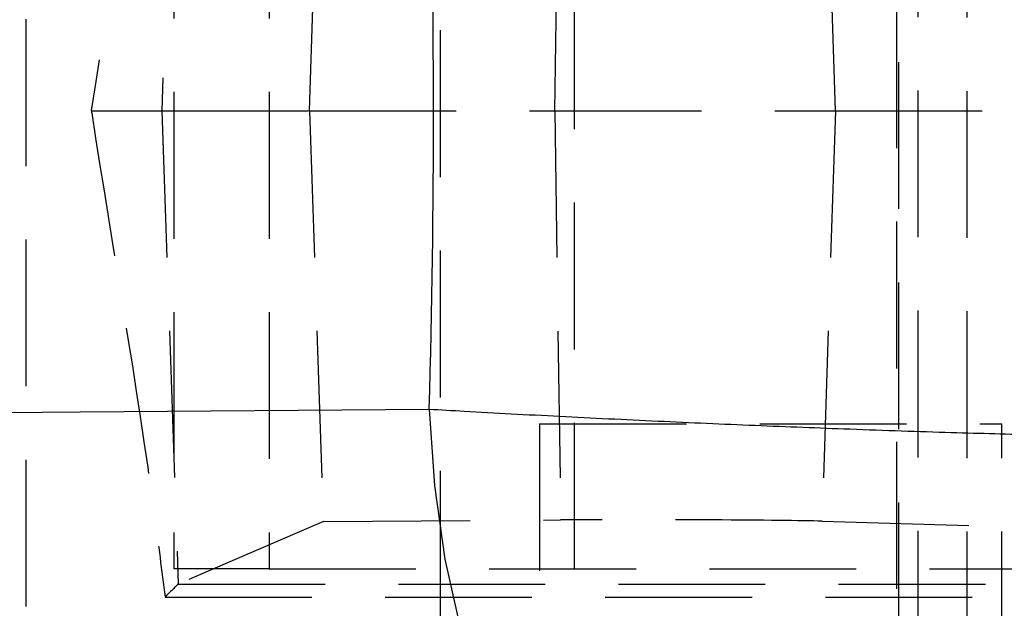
# Model space of a CAD drawing. Extents: x 75 to 757, y 20 to 569.
# Tile 9 of 49: x 241 to 258, y 178 to 188. Entities that reach past the tile are written whole.
import ezdxf

# ---------------------------------------------------------------- set-up
doc = ezdxf.new("R2010")
doc.units = 0
doc.header["$LTSCALE"] = 2
doc.linetypes.add('HIDDEN', pattern=[1.905, 1.27, -0.635])
doc.layers.get('0').update_dxf_attribs({"linetype": 'CONTINUOUS'})

msp = doc.modelspace()

# ---------------------------------------------------------------- linework, layer by layer
at = {"color": 7, "linetype": 'HIDDEN'}
for p, q in [((256.203133, 213.659459), (256.203133, 158.65946)), ((256.537038, 213.169459), (256.537038, 168.66946)), ((250.589273, 203.609459), (250.589273, 168.70946)), ((257.389273, 168.70946), (257.389273, 203.609459)), ((241.095706, 202.970676), (241.095706, 169.34245)), ((256.168134, 195.659459), (256.168134, 176.65946)), ((248.268134, 195.159459), (248.268134, 177.15946)), ((243.735365, 194.334139), (243.449464, 186.146561)), ((243.66036, 194.094459), (243.66036, 178.22446)), ((245.308682, 194.094459), (245.308682, 178.22446)), ((246.004681, 186.146561), (246.248107, 193.248275)), ((250.252947, 186.146561), (250.353805, 193.225021)), ((255.107916, 186.146561), (254.879239, 193.246002)), ((242.230139, 186.166354), (242.231834, 186.146561)), ((242.231834, 186.146561), (243.449464, 186.146561)), ((243.449464, 186.146561), (246.004681, 186.146561)), ((243.449464, 186.146561), (243.735365, 177.958983)), ((246.004681, 186.146561), (250.252947, 186.146561)), ((246.004681, 186.146561), (246.248107, 179.044846)), ((250.252947, 186.146561), (255.107916, 186.146561)), ((250.252947, 186.146561), (250.353805, 179.068101)), ((255.107916, 186.146561), (254.879239, 179.047119)), ((255.107916, 186.146561), (260.546132, 186.146561)), ((249.989271, 180.729459), (257.989272, 180.729459)), ((249.989271, 180.729459), (249.989271, 168.70946)), ((257.989272, 168.70946), (257.989272, 180.729459)), ((246.248107, 179.044846), (243.735361, 177.958983)), ((246.248107, 179.044846), (250.353805, 179.068101)), ((254.879239, 179.047119), (260.292515, 178.890117)), ((245.308682, 178.22446), (243.66036, 178.22446)), ((245.308682, 178.22446), (261.176528, 178.22446)), ((243.735361, 177.958983), (259.93481, 177.958983)), ((243.507079, 177.734244), (260.140523, 177.734244))]:
    msp.add_line(p, q, dxfattribs=at)
at = {"color": 7, "linetype": 'CONTINUOUS', "flags": 128}
for points in [[(236.102905, 180.889656), (242.040149, 180.937929), (248.079154, 180.986887)], [(248.079154, 180.986887), (248.171642, 179.663384), (248.351473, 178.391972), (248.613741, 177.207258), (248.951315, 176.14149), (249.355006, 175.223678), (249.813824, 174.478803), (250.315278, 173.927141), (250.845722, 173.583707)]]:
    msp.add_lwpolyline(points, dxfattribs=at)
at = {"color": 7, "linetype": 'CONTINUOUS'}
for centre, radius, start, end in [((253.47062, 181.560647), 8.380413, 272.1987566, 352.9950283), ((254.555625, 181.041547), 8.376962, 272.1629981, 352.5559571)]:
    msp.add_arc(centre, radius, start, end, dxfattribs=at)
at = {"color": 7, "linetype": 'HIDDEN'}
msp.add_arc((244.176336, 180.669556), 8.093727, 185.0561069, 270.6157779, dxfattribs=at)
at = {"color": 7, "linetype": 'CONTINUOUS'}
msp.add_ellipse((220.332988, 186.166354), major_axis=(0, 71.253), ratio=0.390436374, start_param=4.639633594, end_param=4.786337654, dxfattribs=at)
at = {"color": 7, "linetype": 'HIDDEN'}
for centre, major_axis, ratio, start_param, end_param in [((251.741977, 179.030455), (3.400677, 0.000685), 0.012216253, 0.396180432, 1.991279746), ((242.577025, 176.759072), (1.15879, 1.199959), 0.008529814, 0.020454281, 0.63035978)]:
    msp.add_ellipse(centre, major_axis=major_axis, ratio=ratio, start_param=start_param, end_param=end_param, dxfattribs=at)
for points, knots in [([(243.503991, 194.562002), (243.445613, 194.103536), (243.091764, 191.324628), (242.596483, 188.526803), (242.23287, 186.18395), (242.230139, 186.166354)], [0, 0, 0, 0, 0.163944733, 0.993720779, 1, 1, 1, 1]), ([(242.231834, 186.146561), (242.23354, 186.135563), (242.597943, 183.786093), (243.094735, 180.982716), (243.449013, 178.191695), (243.507079, 177.734244)], [0, 0, 0, 0, 0.003916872, 0.836740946, 1, 1, 1, 1])]:
    msp.add_open_spline(points, degree=3, knots=knots, dxfattribs=at)
at = {"color": 7, "linetype": 'CONTINUOUS'}
msp.add_open_spline([(248.079154, 180.986887), (248.279655, 180.975126), (249.006922, 180.932463), (250.327288, 180.861777), (252.02745, 180.779287), (253.724583, 180.705106), (255.444576, 180.637836), (257.095776, 180.582376), (258.617308, 180.542062), (259.917122, 180.519959), (261.014808, 180.515861), (261.530588, 180.531027), (261.788478, 180.53861)], degree=3, knots=[0, 0, 0, 0, 0.039752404, 0.144191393, 0.248629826, 0.351138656, 0.453647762, 0.569709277, 0.67665258, 0.783597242, 0.891798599, 1, 1, 1, 1], dxfattribs=at)

doc.saveas('drawing.dxf')
